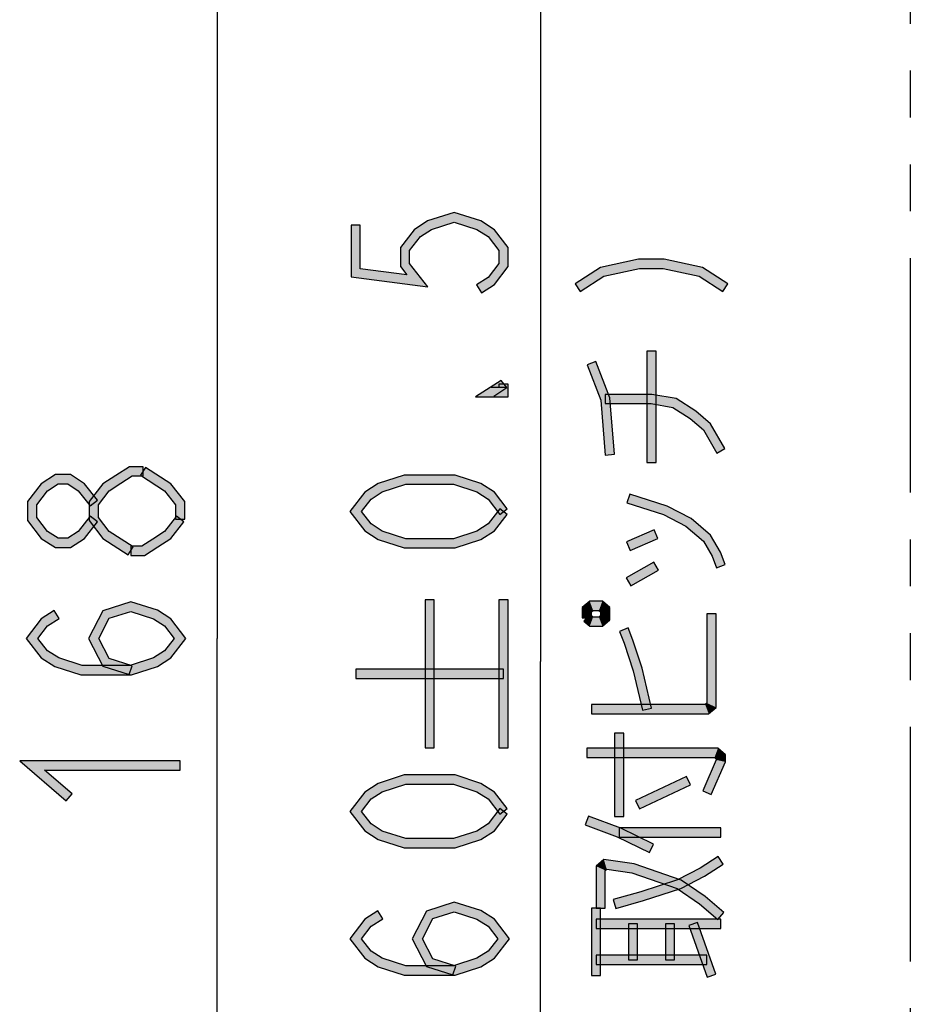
# Model space of a CAD drawing. Header units: millimetres. Extents: x 78 to 816, y 67 to 540.
# Tile 3 of 46: x 78 to 117, y 152 to 195. Entities that reach past the tile are written whole.
import ezdxf

# ---------------------------------------------------------------- set-up
doc = ezdxf.new("R2010")
doc.units = ezdxf.units.MM
doc.header["$LTSCALE"] = 0.319334
doc.linetypes.add('PHANTOM', pattern=[63.5, 31.75, -6.35, 6.35, -6.35, 6.35, -6.35])
doc.layers.add('ALL_DIM', color=7, linetype='Continuous')
doc.layers.add('DEFAULT_3', color=7, linetype='Continuous')

# ---------------------------------------------------------------- blocks, each defined once
blk = doc.blocks.new('JZB_0008')
at = {"layer": 'ALL_DIM', "color": 2, "linetype": 'Continuous', "lineweight": 25}
for p in [(2, 114), (2, 0)]:
    blk.add_line(p, (2, 57), dxfattribs=at)
blk = doc.blocks.new('JZB_0011')
at = {"layer": 'ALL_DIM', "color": 2, "linetype": 'Continuous', "lineweight": 25}
for p in [(2, 106), (2, 0)]:
    blk.add_line(p, (2, 53), dxfattribs=at)

msp = doc.modelspace()

# ---------------------------------------------------------------- hatches: boundary and pattern name
at = {"layer": 'ALL_DIM', "linetype": 'Continuous', "lineweight": 25}
h = msp.add_hatch(color=2, dxfattribs=at)
h.dxf.hatch_style = 1
h.paths.add_polyline_path([(96.959, 185.99), (95.978, 185.674), (95.806, 186.038), (96.959, 186.41)])
h = msp.add_hatch(color=2, dxfattribs=at)
h.dxf.hatch_style = 1
h.paths.add_polyline_path([(97.939, 185.674), (96.959, 185.99), (96.959, 186.41), (98.112, 186.038)])
h = msp.add_hatch(color=2, dxfattribs=at)
h.dxf.hatch_style = 1
h.paths.add_polyline_path([(92.492, 183.616), (92.492, 185.856), (92.892, 185.856), (92.892, 183.968)])
h = msp.add_hatch(color=2, dxfattribs=at)
h.dxf.hatch_style = 1
h.paths.add_polyline_path([(95.978, 185.674), (95.496, 185.362), (95.222, 185.662), (95.806, 186.038)])
h = msp.add_hatch(color=2, dxfattribs=at)
h.dxf.hatch_style = 1
h.paths.add_polyline_path([(98.422, 185.362), (97.939, 185.674), (98.112, 186.038), (98.696, 185.662)])
h = msp.add_hatch(color=2, dxfattribs=at)
h.dxf.hatch_style = 1
h.paths.add_polyline_path([(95.496, 185.362), (95.025, 184.756), (94.625, 184.892), (95.222, 185.662)])
h = msp.add_hatch(color=2, dxfattribs=at)
h.dxf.hatch_style = 1
h.paths.add_polyline_path([(98.892, 184.756), (98.422, 185.362), (98.696, 185.662), (99.292, 184.892)])
h = msp.add_hatch(color=2, dxfattribs=at)
h.dxf.hatch_style = 1
h.paths.add_polyline_path([(95.025, 184.756), (95.025, 184.204), (94.625, 184.068), (94.625, 184.892)])
h = msp.add_hatch(color=2, dxfattribs=at)
h.dxf.hatch_style = 1
h.paths.add_polyline_path([(98.892, 184.204), (98.892, 184.756), (99.292, 184.892), (99.292, 184.068)])
h = msp.add_hatch(color=2, dxfattribs=at)
h.dxf.hatch_style = 1
h.paths.add_polyline_path([(95.814, 183.188), (92.492, 183.616), (92.892, 183.968), (94.904, 183.708)])
h = msp.add_hatch(color=2, dxfattribs=at)
h.dxf.hatch_style = 1
h.paths.add_polyline_path([(95.025, 184.204), (95.814, 183.188), (94.904, 183.708), (94.625, 184.068)])
h = msp.add_hatch(color=2, dxfattribs=at)
h.dxf.hatch_style = 1
h.paths.add_polyline_path([(98.422, 183.598), (98.892, 184.204), (99.292, 184.068), (98.696, 183.298)])
h = msp.add_hatch(color=2, dxfattribs=at)
h.dxf.hatch_style = 1
h.paths.add_polyline_path([(103.436, 183.655), (102.4, 182.987), (102.184, 183.323), (103.281, 184.03)])
h = msp.add_hatch(color=2, dxfattribs=at)
h.dxf.hatch_style = 1
h.paths.add_polyline_path([(104.98, 183.987), (103.436, 183.655), (103.281, 184.03), (104.937, 184.387)])
h = msp.add_hatch(color=2, dxfattribs=at)
h.dxf.hatch_style = 1
h.paths.add_polyline_path([(106.004, 183.987), (104.98, 183.987), (104.937, 184.387), (106.047, 184.387)])
h = msp.add_hatch(color=2, dxfattribs=at)
h.dxf.hatch_style = 1
h.paths.add_polyline_path([(107.548, 183.655), (106.004, 183.987), (106.047, 184.387), (107.703, 184.03)])
h = msp.add_hatch(color=2, dxfattribs=at)
h.dxf.hatch_style = 1
h.paths.add_polyline_path([(108.584, 182.987), (107.548, 183.655), (107.703, 184.03), (108.8, 183.323)])
h = msp.add_hatch(color=2, dxfattribs=at)
h.dxf.hatch_style = 1
h.paths.add_polyline_path([(97.917, 183.272), (98.422, 183.598), (98.696, 183.298), (98.134, 182.936)])
h = msp.add_hatch(color=2, dxfattribs=at)
h.dxf.hatch_style = 1
h.paths.add_polyline_path([(105.692, 180.403), (105.692, 175.587), (105.292, 175.587), (105.292, 180.403)])
h = msp.add_hatch(color=2, dxfattribs=at)
h.dxf.hatch_style = 1
h.paths.add_polyline_path([(103.079, 179.959), (103.689, 178.384), (103.295, 178.293), (102.706, 179.814)])
h = msp.add_hatch(color=2, dxfattribs=at)
h.dxf.hatch_style = 1
h.paths.add_polyline_path([(99.238, 178.832), (98.667, 178.464), (97.88, 178.432), (98.984, 179.144)])
h = msp.add_hatch(color=2, dxfattribs=at)
h.dxf.hatch_style = 1
h.paths.add_polyline_path([(98.892, 178.832), (98.892, 178.976), (99.292, 178.976), (99.292, 178.432)])
h = msp.add_hatch(color=2, dxfattribs=at)
h.dxf.hatch_style = 1
h.paths.add_polyline_path([(98.559, 178.832), (99.238, 178.832), (99.292, 178.432), (97.88, 178.432)])
h = msp.add_hatch(color=2, dxfattribs=at)
h.dxf.hatch_style = 1
h.paths.add_polyline_path([(105.475, 178.139), (103.492, 178.139), (103.492, 178.539), (105.509, 178.539)])
h = msp.add_hatch(color=2, dxfattribs=at)
h.dxf.hatch_style = 1
h.paths.add_polyline_path([(106.418, 177.976), (105.475, 178.139), (105.509, 178.539), (106.566, 178.357)])
h = msp.add_hatch(color=2, dxfattribs=at)
h.dxf.hatch_style = 1
h.paths.add_polyline_path([(103.689, 178.384), (103.891, 175.947), (103.493, 175.914), (103.295, 178.293)])
h = msp.add_hatch(color=2, dxfattribs=at)
h.dxf.hatch_style = 1
h.paths.add_polyline_path([(107.172, 177.49), (106.418, 177.976), (106.566, 178.357), (107.412, 177.811)])
h = msp.add_hatch(color=2, dxfattribs=at)
h.dxf.hatch_style = 1
h.paths.add_polyline_path([(107.736, 177.005), (107.172, 177.49), (107.412, 177.811), (108.048, 177.264)])
h = msp.add_hatch(color=2, dxfattribs=at)
h.dxf.hatch_style = 1
h.paths.add_polyline_path([(108.319, 176.002), (107.736, 177.005), (108.048, 177.264), (108.665, 176.203)])
h = msp.add_hatch(color=2, dxfattribs=at)
h.dxf.hatch_style = 1
h.paths.add_polyline_path([(79.818, 174.667), (79.363, 174.373), (79.088, 174.672), (79.7, 175.067)])
h = msp.add_hatch(color=2, dxfattribs=at)
h.dxf.hatch_style = 1
h.paths.add_polyline_path([(80.233, 174.667), (79.818, 174.667), (79.7, 175.067), (80.351, 175.067)])
h = msp.add_hatch(color=2, dxfattribs=at)
h.dxf.hatch_style = 1
h.paths.add_polyline_path([(80.688, 174.373), (80.233, 174.667), (80.351, 175.067), (80.963, 174.672)])
h = msp.add_hatch(color=2, dxfattribs=at)
h.dxf.hatch_style = 1
h.paths.add_polyline_path([(82.534, 174.699), (82.029, 174.373), (81.755, 174.672), (82.317, 175.035)])
h = msp.add_hatch(color=2, dxfattribs=at)
h.dxf.hatch_style = 1
h.paths.add_polyline_path([(83.018, 175.011), (82.534, 174.699), (82.317, 175.035), (82.9, 175.411)])
h = msp.add_hatch(color=2, dxfattribs=at)
h.dxf.hatch_style = 1
h.paths.add_polyline_path([(83.492, 175.011), (83.018, 175.011), (82.9, 175.411), (83.492, 175.411)])
h = msp.add_hatch(color=2, dxfattribs=at)
h.dxf.hatch_style = 1
h.paths.add_polyline_path([(84.422, 174.373), (83.384, 175.043), (83.6, 175.379), (84.696, 174.672)])
h = msp.add_hatch(color=2, dxfattribs=at)
h.dxf.hatch_style = 1
h.paths.add_polyline_path([(94.857, 174.648), (93.845, 174.322), (93.672, 174.686), (94.794, 175.048)])
h = msp.add_hatch(color=2, dxfattribs=at)
h.dxf.hatch_style = 1
h.paths.add_polyline_path([(96.927, 174.648), (94.857, 174.648), (94.794, 175.048), (96.99, 175.048)])
h = msp.add_hatch(color=2, dxfattribs=at)
h.dxf.hatch_style = 1
h.paths.add_polyline_path([(97.939, 174.322), (96.927, 174.648), (96.99, 175.048), (98.112, 174.686)])
h = msp.add_hatch(color=2, dxfattribs=at)
h.dxf.hatch_style = 1
h.paths.add_polyline_path([(79.363, 174.373), (78.892, 173.766), (78.492, 173.903), (79.088, 174.672)])
h = msp.add_hatch(color=2, dxfattribs=at)
h.dxf.hatch_style = 1
h.paths.add_polyline_path([(81.201, 173.712), (80.688, 174.373), (80.963, 174.672), (81.517, 173.957)])
h = msp.add_hatch(color=2, dxfattribs=at)
h.dxf.hatch_style = 1
h.paths.add_polyline_path([(82.029, 174.373), (81.559, 173.766), (81.159, 173.903), (81.755, 174.672)])
h = msp.add_hatch(color=2, dxfattribs=at)
h.dxf.hatch_style = 1
h.paths.add_polyline_path([(84.892, 173.766), (84.422, 174.373), (84.696, 174.672), (85.292, 173.903)])
h = msp.add_hatch(color=2, dxfattribs=at)
h.dxf.hatch_style = 1
h.paths.add_polyline_path([(93.845, 174.322), (93.363, 174.01), (93.088, 174.31), (93.672, 174.686)])
h = msp.add_hatch(color=2, dxfattribs=at)
h.dxf.hatch_style = 1
h.paths.add_polyline_path([(98.422, 174.01), (97.939, 174.322), (98.112, 174.686), (98.696, 174.31)])
h = msp.add_hatch(color=2, dxfattribs=at)
h.dxf.hatch_style = 1
h.paths.add_polyline_path([(93.363, 174.01), (92.945, 173.472), (92.439, 173.472), (93.088, 174.31)])
h = msp.add_hatch(color=2, dxfattribs=at)
h.dxf.hatch_style = 1
h.paths.add_polyline_path([(98.934, 173.349), (98.422, 174.01), (98.696, 174.31), (99.25, 173.594)])
h = msp.add_hatch(color=2, dxfattribs=at)
h.dxf.hatch_style = 1
h.paths.add_polyline_path([(106.015, 173.337), (104.431, 173.848), (104.553, 174.229), (106.169, 173.708)])
h = msp.add_hatch(color=2, dxfattribs=at)
h.dxf.hatch_style = 1
h.paths.add_polyline_path([(78.892, 173.766), (78.892, 173.215), (78.492, 173.078), (78.492, 173.903)])
h = msp.add_hatch(color=2, dxfattribs=at)
h.dxf.hatch_style = 1
h.paths.add_polyline_path([(81.559, 173.766), (81.559, 173.215), (81.159, 173.078), (81.159, 173.903)])
h = msp.add_hatch(color=2, dxfattribs=at)
h.dxf.hatch_style = 1
h.paths.add_polyline_path([(84.892, 173.147), (84.892, 173.766), (85.292, 173.903), (85.292, 173.147)])
h = msp.add_hatch(color=2, dxfattribs=at)
h.dxf.hatch_style = 1
h.paths.add_polyline_path([(92.945, 173.472), (93.363, 172.934), (93.088, 172.634), (92.439, 173.472)])
h = msp.add_hatch(color=2, dxfattribs=at)
h.dxf.hatch_style = 1
h.paths.add_polyline_path([(98.422, 172.934), (98.934, 173.594), (99.25, 173.349), (98.696, 172.634)])
h = msp.add_hatch(color=2, dxfattribs=at)
h.dxf.hatch_style = 1
h.paths.add_polyline_path([(106.979, 172.84), (106.015, 173.337), (106.169, 173.708), (107.205, 173.174)])
h = msp.add_hatch(color=2, dxfattribs=at)
h.dxf.hatch_style = 1
h.paths.add_polyline_path([(78.892, 173.215), (79.363, 172.608), (79.088, 172.309), (78.492, 173.078)])
h = msp.add_hatch(color=2, dxfattribs=at)
h.dxf.hatch_style = 1
h.paths.add_polyline_path([(80.688, 172.608), (81.201, 173.269), (81.517, 173.024), (80.963, 172.309)])
h = msp.add_hatch(color=2, dxfattribs=at)
h.dxf.hatch_style = 1
h.paths.add_polyline_path([(81.559, 173.215), (82.029, 172.608), (81.755, 172.309), (81.159, 173.078)])
h = msp.add_hatch(color=2, dxfattribs=at)
h.dxf.hatch_style = 1
h.paths.add_polyline_path([(84.422, 172.608), (84.934, 173.269), (85.25, 173.024), (84.696, 172.309)])
h = msp.add_hatch(color=2, dxfattribs=at)
h.dxf.hatch_style = 1
h.paths.add_polyline_path([(93.363, 172.934), (93.845, 172.622), (93.672, 172.258), (93.088, 172.634)])
h = msp.add_hatch(color=2, dxfattribs=at)
h.dxf.hatch_style = 1
h.paths.add_polyline_path([(97.939, 172.622), (98.422, 172.934), (98.696, 172.634), (98.112, 172.258)])
h = msp.add_hatch(color=2, dxfattribs=at)
h.dxf.hatch_style = 1
h.paths.add_polyline_path([(107.736, 172.189), (106.979, 172.84), (107.205, 173.174), (108.048, 172.448)])
h = msp.add_hatch(color=2, dxfattribs=at)
h.dxf.hatch_style = 1
h.paths.add_polyline_path([(79.363, 172.608), (79.818, 172.315), (79.7, 171.915), (79.088, 172.309)])
h = msp.add_hatch(color=2, dxfattribs=at)
h.dxf.hatch_style = 1
h.paths.add_polyline_path([(80.233, 172.315), (80.688, 172.608), (80.963, 172.309), (80.351, 171.915)])
h = msp.add_hatch(color=2, dxfattribs=at)
h.dxf.hatch_style = 1
h.paths.add_polyline_path([(82.029, 172.608), (83.067, 171.939), (82.85, 171.603), (81.755, 172.309)])
h = msp.add_hatch(color=2, dxfattribs=at)
h.dxf.hatch_style = 1
h.paths.add_polyline_path([(83.917, 172.283), (84.422, 172.608), (84.696, 172.309), (84.134, 171.947)])
h = msp.add_hatch(color=2, dxfattribs=at)
h.dxf.hatch_style = 1
h.paths.add_polyline_path([(93.845, 172.622), (94.857, 172.296), (94.794, 171.896), (93.672, 172.258)])
h = msp.add_hatch(color=2, dxfattribs=at)
h.dxf.hatch_style = 1
h.paths.add_polyline_path([(96.927, 172.296), (97.939, 172.622), (98.112, 172.258), (96.99, 171.896)])
h = msp.add_hatch(color=2, dxfattribs=at)
h.dxf.hatch_style = 1
h.paths.add_polyline_path([(105.771, 172.307), (104.571, 171.791), (104.413, 172.158), (105.613, 172.674)])
h = msp.add_hatch(color=2, dxfattribs=at)
h.dxf.hatch_style = 1
h.paths.add_polyline_path([(79.818, 172.315), (80.233, 172.315), (80.351, 171.915), (79.7, 171.915)])
h = msp.add_hatch(color=2, dxfattribs=at)
h.dxf.hatch_style = 1
h.paths.add_polyline_path([(83.433, 171.971), (83.917, 172.283), (84.134, 171.947), (83.551, 171.571)])
h = msp.add_hatch(color=2, dxfattribs=at)
h.dxf.hatch_style = 1
h.paths.add_polyline_path([(94.857, 172.296), (96.927, 172.296), (96.99, 171.896), (94.794, 171.896)])
h = msp.add_hatch(color=2, dxfattribs=at)
h.dxf.hatch_style = 1
h.paths.add_polyline_path([(108.111, 171.544), (107.736, 172.189), (108.048, 172.448), (108.473, 171.718)])
h = msp.add_hatch(color=2, dxfattribs=at)
h.dxf.hatch_style = 1
h.paths.add_polyline_path([(82.959, 171.971), (83.433, 171.971), (83.551, 171.571), (82.959, 171.571)])
h = msp.add_hatch(color=2, dxfattribs=at)
h.dxf.hatch_style = 1
h.paths.add_polyline_path([(108.306, 171.042), (108.111, 171.544), (108.473, 171.718), (108.679, 171.187)])
h = msp.add_hatch(color=2, dxfattribs=at)
h.dxf.hatch_style = 1
h.paths.add_polyline_path([(105.792, 170.941), (104.592, 170.253), (104.393, 170.6), (105.593, 171.288)])
h = msp.add_hatch(color=2, dxfattribs=at)
h.dxf.hatch_style = 1
h.paths.add_polyline_path([(82.959, 169.152), (82.032, 168.854), (81.752, 169.184), (82.959, 169.573)])
h = msp.add_hatch(color=2, dxfattribs=at)
h.dxf.hatch_style = 1
h.paths.add_polyline_path([(83.939, 168.836), (82.959, 169.152), (82.959, 169.573), (84.112, 169.201)])
h = msp.add_hatch(color=2, dxfattribs=at)
h.dxf.hatch_style = 1
h.paths.add_polyline_path([(96.092, 169.653), (96.092, 163.253), (95.692, 163.253), (95.692, 169.653)])
h = msp.add_hatch(color=2, dxfattribs=at)
h.dxf.hatch_style = 1
h.paths.add_polyline_path([(99.292, 169.653), (99.292, 163.253), (98.892, 163.253), (98.892, 169.653)])
h = msp.add_hatch(color=2, dxfattribs=at)
h.dxf.hatch_style = 1
h.paths.add_polyline_path([(102.492, 169.314), (102.818, 169.595), (102.966, 169.195), (102.892, 169.131)])
h = msp.add_hatch(color=2, dxfattribs=at)
h.dxf.hatch_style = 1
h.paths.add_polyline_path([(102.818, 169.595), (103.366, 169.595), (103.218, 169.195), (102.966, 169.195)])
h = msp.add_hatch(color=2, dxfattribs=at)
h.dxf.hatch_style = 1
h.paths.add_polyline_path([(103.366, 169.595), (103.692, 169.314), (103.292, 169.131), (103.218, 169.195)])
h = msp.add_hatch(color=2, dxfattribs=at)
h.dxf.hatch_style = 1
h.paths.add_polyline_path([(79.867, 168.851), (79.363, 168.525), (79.088, 168.824), (79.65, 169.187)])
h = msp.add_hatch(color=2, dxfattribs=at)
h.dxf.hatch_style = 1
h.paths.add_polyline_path([(82.032, 168.854), (81.584, 167.987), (81.134, 167.987), (81.752, 169.184)])
h = msp.add_hatch(color=2, dxfattribs=at)
h.dxf.hatch_style = 1
h.paths.add_polyline_path([(84.422, 168.525), (83.939, 168.836), (84.112, 169.201), (84.696, 168.824)])
h = msp.add_hatch(color=2, dxfattribs=at)
h.dxf.hatch_style = 1
h.paths.add_polyline_path([(102.492, 168.879), (102.492, 169.314), (102.892, 169.131), (102.892, 168.879)])
h = msp.add_hatch(color=2, dxfattribs=at)
h.dxf.hatch_style = 1
h.paths.add_polyline_path([(103.692, 169.314), (103.692, 168.787), (103.292, 168.97), (103.292, 169.131)])
h = msp.add_hatch(color=2, dxfattribs=at)
h.dxf.hatch_style = 1
h.paths.add_polyline_path([(79.363, 168.525), (78.945, 167.987), (78.439, 167.987), (79.088, 168.824)])
h = msp.add_hatch(color=2, dxfattribs=at)
h.dxf.hatch_style = 1
h.paths.add_polyline_path([(84.839, 167.987), (84.422, 168.525), (84.696, 168.824), (85.345, 167.987)])
h = msp.add_hatch(color=2, dxfattribs=at)
h.dxf.hatch_style = 1
h.paths.add_polyline_path([(102.818, 168.507), (102.562, 168.727), (102.822, 169.03), (102.966, 168.907)])
h = msp.add_hatch(color=2, dxfattribs=at)
h.dxf.hatch_style = 1
h.paths.add_polyline_path([(103.366, 168.507), (102.818, 168.507), (102.966, 168.907), (103.218, 168.907)])
h = msp.add_hatch(color=2, dxfattribs=at)
h.dxf.hatch_style = 1
h.paths.add_polyline_path([(103.692, 168.787), (103.366, 168.507), (103.218, 168.907), (103.292, 168.97)])
h = msp.add_hatch(color=2, dxfattribs=at)
h.dxf.hatch_style = 1
h.paths.add_polyline_path([(108.292, 169.051), (108.292, 165.003), (107.892, 165.186), (107.892, 169.051)])
h = msp.add_hatch(color=2, dxfattribs=at)
h.dxf.hatch_style = 1
h.paths.add_polyline_path([(104.479, 168.435), (104.68, 167.914), (104.304, 167.779), (104.106, 168.29)])
h = msp.add_hatch(color=2, dxfattribs=at)
h.dxf.hatch_style = 1
h.paths.add_polyline_path([(78.945, 167.987), (79.363, 167.448), (79.088, 167.149), (78.439, 167.987)])
h = msp.add_hatch(color=2, dxfattribs=at)
h.dxf.hatch_style = 1
h.paths.add_polyline_path([(81.584, 167.987), (82.032, 167.12), (81.752, 166.79), (81.134, 167.987)])
h = msp.add_hatch(color=2, dxfattribs=at)
h.dxf.hatch_style = 1
h.paths.add_polyline_path([(84.422, 167.448), (84.839, 167.987), (85.345, 167.987), (84.696, 167.149)])
h = msp.add_hatch(color=2, dxfattribs=at)
h.dxf.hatch_style = 1
h.paths.add_polyline_path([(104.68, 167.914), (105.085, 166.697), (104.699, 166.588), (104.304, 167.779)])
h = msp.add_hatch(color=2, dxfattribs=at)
h.dxf.hatch_style = 1
h.paths.add_polyline_path([(79.363, 167.448), (79.845, 167.137), (79.672, 166.772), (79.088, 167.149)])
h = msp.add_hatch(color=2, dxfattribs=at)
h.dxf.hatch_style = 1
h.paths.add_polyline_path([(83.939, 167.137), (84.422, 167.448), (84.696, 167.149), (84.112, 166.772)])
h = msp.add_hatch(color=2, dxfattribs=at)
h.dxf.hatch_style = 1
h.paths.add_polyline_path([(79.845, 167.137), (80.857, 166.811), (80.794, 166.411), (79.672, 166.772)])
h = msp.add_hatch(color=2, dxfattribs=at)
h.dxf.hatch_style = 1
h.paths.add_polyline_path([(82.032, 167.12), (83.02, 166.801), (82.897, 166.42), (81.752, 166.79)])
h = msp.add_hatch(color=2, dxfattribs=at)
h.dxf.hatch_style = 1
h.paths.add_polyline_path([(82.927, 166.811), (83.939, 167.137), (84.112, 166.772), (82.99, 166.411)])
h = msp.add_hatch(color=2, dxfattribs=at)
h.dxf.hatch_style = 1
h.paths.add_polyline_path([(80.857, 166.811), (82.927, 166.811), (82.99, 166.411), (80.794, 166.411)])
h = msp.add_hatch(color=2, dxfattribs=at)
h.dxf.hatch_style = 1
h.paths.add_polyline_path([(99.092, 166.253), (92.692, 166.253), (92.692, 166.653), (99.092, 166.653)])
h = msp.add_hatch(color=2, dxfattribs=at)
h.dxf.hatch_style = 1
h.paths.add_polyline_path([(105.085, 166.697), (105.487, 164.968), (105.097, 164.877), (104.699, 166.588)])
h = msp.add_hatch(color=2, dxfattribs=at)
h.dxf.hatch_style = 1
h.paths.add_polyline_path([(107.966, 164.723), (102.892, 164.723), (102.892, 165.123), (107.818, 165.123)])
h = msp.add_hatch(color=2, dxfattribs=at)
h.dxf.hatch_style = 1
h.paths.add_polyline_path([(108.292, 165.003), (107.966, 164.723), (107.818, 165.123), (107.892, 165.186)])
h = msp.add_hatch(color=2, dxfattribs=at)
h.dxf.hatch_style = 1
h.paths.add_polyline_path([(104.292, 163.891), (104.292, 160.279), (103.892, 160.279), (103.892, 163.891)])
h = msp.add_hatch(color=2, dxfattribs=at)
h.dxf.hatch_style = 1
h.paths.add_polyline_path([(108.218, 162.831), (102.692, 162.831), (102.692, 163.231), (108.366, 163.231)])
h = msp.add_hatch(color=2, dxfattribs=at)
h.dxf.hatch_style = 1
h.paths.add_polyline_path([(108.292, 162.767), (108.218, 162.831), (108.366, 163.231), (108.692, 162.95)])
h = msp.add_hatch(color=2, dxfattribs=at)
h.dxf.hatch_style = 1
h.paths.add_polyline_path([(79.231, 162.283), (80.422, 161.258), (80.162, 160.955), (78.153, 162.683)])
h = msp.add_hatch(color=2, dxfattribs=at)
h.dxf.hatch_style = 1
h.paths.add_polyline_path([(85.092, 162.283), (79.231, 162.283), (78.153, 162.683), (85.092, 162.683)])
h = msp.add_hatch(color=2, dxfattribs=at)
h.dxf.hatch_style = 1
h.paths.add_polyline_path([(107.709, 161.391), (108.292, 162.728), (108.692, 162.645), (108.075, 161.231)])
h = msp.add_hatch(color=2, dxfattribs=at)
h.dxf.hatch_style = 1
h.paths.add_polyline_path([(108.292, 162.728), (108.292, 162.767), (108.692, 162.95), (108.692, 162.645)])
h = msp.add_hatch(color=2, dxfattribs=at)
h.dxf.hatch_style = 1
h.paths.add_polyline_path([(94.857, 161.677), (93.845, 161.351), (93.672, 161.716), (94.794, 162.077)])
h = msp.add_hatch(color=2, dxfattribs=at)
h.dxf.hatch_style = 1
h.paths.add_polyline_path([(96.927, 161.677), (94.857, 161.677), (94.794, 162.077), (96.99, 162.077)])
h = msp.add_hatch(color=2, dxfattribs=at)
h.dxf.hatch_style = 1
h.paths.add_polyline_path([(97.939, 161.351), (96.927, 161.677), (96.99, 162.077), (98.112, 161.716)])
h = msp.add_hatch(color=2, dxfattribs=at)
h.dxf.hatch_style = 1
h.paths.add_polyline_path([(107.177, 161.646), (104.977, 160.614), (104.807, 160.976), (107.007, 162.008)])
h = msp.add_hatch(color=2, dxfattribs=at)
h.dxf.hatch_style = 1
h.paths.add_polyline_path([(93.845, 161.351), (93.363, 161.04), (93.088, 161.339), (93.672, 161.716)])
h = msp.add_hatch(color=2, dxfattribs=at)
h.dxf.hatch_style = 1
h.paths.add_polyline_path([(98.422, 161.04), (97.939, 161.351), (98.112, 161.716), (98.696, 161.339)])
h = msp.add_hatch(color=2, dxfattribs=at)
h.dxf.hatch_style = 1
h.paths.add_polyline_path([(93.363, 161.04), (92.945, 160.501), (92.439, 160.501), (93.088, 161.339)])
h = msp.add_hatch(color=2, dxfattribs=at)
h.dxf.hatch_style = 1
h.paths.add_polyline_path([(98.934, 160.379), (98.422, 161.04), (98.696, 161.339), (99.25, 160.624)])
h = msp.add_hatch(color=2, dxfattribs=at)
h.dxf.hatch_style = 1
h.paths.add_polyline_path([(98.422, 159.963), (98.934, 160.624), (99.25, 160.379), (98.696, 159.664)])
h = msp.add_hatch(color=2, dxfattribs=at)
h.dxf.hatch_style = 1
h.paths.add_polyline_path([(92.945, 160.501), (93.363, 159.963), (93.088, 159.664), (92.439, 160.501)])
h = msp.add_hatch(color=2, dxfattribs=at)
h.dxf.hatch_style = 1
h.paths.add_polyline_path([(104.013, 159.407), (102.623, 159.919), (102.761, 160.294), (104.171, 159.775)])
h = msp.add_hatch(color=2, dxfattribs=at)
h.dxf.hatch_style = 1
h.paths.add_polyline_path([(93.363, 159.963), (93.845, 159.652), (93.672, 159.287), (93.088, 159.664)])
h = msp.add_hatch(color=2, dxfattribs=at)
h.dxf.hatch_style = 1
h.paths.add_polyline_path([(97.939, 159.652), (98.422, 159.963), (98.696, 159.664), (98.112, 159.287)])
h = msp.add_hatch(color=2, dxfattribs=at)
h.dxf.hatch_style = 1
h.paths.add_polyline_path([(105.404, 158.723), (104.013, 159.407), (104.171, 159.775), (105.58, 159.082)])
h = msp.add_hatch(color=2, dxfattribs=at)
h.dxf.hatch_style = 1
h.paths.add_polyline_path([(108.492, 159.391), (104.092, 159.391), (104.092, 159.791), (108.492, 159.791)])
h = msp.add_hatch(color=2, dxfattribs=at)
h.dxf.hatch_style = 1
h.paths.add_polyline_path([(93.845, 159.652), (94.857, 159.325), (94.794, 158.925), (93.672, 159.287)])
h = msp.add_hatch(color=2, dxfattribs=at)
h.dxf.hatch_style = 1
h.paths.add_polyline_path([(94.857, 159.325), (96.927, 159.325), (96.99, 158.925), (94.794, 158.925)])
h = msp.add_hatch(color=2, dxfattribs=at)
h.dxf.hatch_style = 1
h.paths.add_polyline_path([(96.927, 159.325), (97.939, 159.652), (98.112, 159.287), (96.99, 158.925)])
h = msp.add_hatch(color=2, dxfattribs=at)
h.dxf.hatch_style = 1
h.paths.add_polyline_path([(103.554, 158.004), (103.492, 157.951), (103.092, 158.134), (103.431, 158.426)])
h = msp.add_hatch(color=2, dxfattribs=at)
h.dxf.hatch_style = 1
h.paths.add_polyline_path([(104.645, 157.847), (103.554, 158.004), (103.431, 158.426), (104.739, 158.238)])
h = msp.add_hatch(color=2, dxfattribs=at)
h.dxf.hatch_style = 1
h.paths.add_polyline_path([(108.6, 158.219), (107.792, 157.697), (107.592, 158.044), (108.384, 158.555)])
h = msp.add_hatch(color=2, dxfattribs=at)
h.dxf.hatch_style = 1
h.paths.add_polyline_path([(103.492, 157.951), (103.492, 156.323), (103.092, 156.323), (103.092, 158.134)])
h = msp.add_hatch(color=2, dxfattribs=at)
h.dxf.hatch_style = 1
h.paths.add_polyline_path([(106.601, 157.174), (104.645, 157.847), (104.739, 158.238), (106.783, 157.535)])
h = msp.add_hatch(color=2, dxfattribs=at)
h.dxf.hatch_style = 1
h.paths.add_polyline_path([(107.792, 157.697), (106.769, 157.169), (106.615, 157.54), (107.592, 158.044)])
h = msp.add_hatch(color=2, dxfattribs=at)
h.dxf.hatch_style = 1
h.paths.add_polyline_path([(106.769, 157.169), (105.15, 156.647), (105.034, 157.03), (106.615, 157.54)])
h = msp.add_hatch(color=2, dxfattribs=at)
h.dxf.hatch_style = 1
h.paths.add_polyline_path([(107.57, 156.508), (106.601, 157.174), (106.783, 157.535), (107.814, 156.825)])
h = msp.add_hatch(color=2, dxfattribs=at)
h.dxf.hatch_style = 1
h.paths.add_polyline_path([(105.15, 156.647), (103.947, 156.302), (103.837, 156.687), (105.034, 157.03)])
h = msp.add_hatch(color=2, dxfattribs=at)
h.dxf.hatch_style = 1
h.paths.add_polyline_path([(108.362, 155.827), (107.57, 156.508), (107.814, 156.825), (108.622, 156.13)])
h = msp.add_hatch(color=2, dxfattribs=at)
h.dxf.hatch_style = 1
h.paths.add_polyline_path([(96.959, 156.163), (96.032, 155.864), (95.752, 156.194), (96.959, 156.583)])
h = msp.add_hatch(color=2, dxfattribs=at)
h.dxf.hatch_style = 1
h.paths.add_polyline_path([(97.939, 155.847), (96.959, 156.163), (96.959, 156.583), (98.112, 156.212)])
h = msp.add_hatch(color=2, dxfattribs=at)
h.dxf.hatch_style = 1
h.paths.add_polyline_path([(103.292, 156.323), (103.292, 153.399), (102.892, 153.399), (102.892, 156.323)])
h = msp.add_hatch(color=2, dxfattribs=at)
h.dxf.hatch_style = 1
h.paths.add_polyline_path([(93.867, 155.861), (93.363, 155.536), (93.088, 155.835), (93.65, 156.197)])
h = msp.add_hatch(color=2, dxfattribs=at)
h.dxf.hatch_style = 1
h.paths.add_polyline_path([(96.032, 155.864), (95.584, 154.997), (95.134, 154.997), (95.752, 156.194)])
h = msp.add_hatch(color=2, dxfattribs=at)
h.dxf.hatch_style = 1
h.paths.add_polyline_path([(98.422, 155.536), (97.939, 155.847), (98.112, 156.212), (98.696, 155.835)])
h = msp.add_hatch(color=2, dxfattribs=at)
h.dxf.hatch_style = 1
h.paths.add_polyline_path([(93.363, 155.536), (92.945, 154.997), (92.439, 154.997), (93.088, 155.835)])
h = msp.add_hatch(color=2, dxfattribs=at)
h.dxf.hatch_style = 1
h.paths.add_polyline_path([(98.839, 154.997), (98.422, 155.536), (98.696, 155.835), (99.345, 154.997)])
h = msp.add_hatch(color=2, dxfattribs=at)
h.dxf.hatch_style = 1
h.paths.add_polyline_path([(108.492, 155.435), (103.092, 155.435), (103.092, 155.835), (108.492, 155.835)])
h = msp.add_hatch(color=2, dxfattribs=at)
h.dxf.hatch_style = 1
h.paths.add_polyline_path([(104.892, 155.635), (104.892, 154.087), (104.492, 154.087), (104.492, 155.635)])
h = msp.add_hatch(color=2, dxfattribs=at)
h.dxf.hatch_style = 1
h.paths.add_polyline_path([(106.492, 155.635), (106.492, 154.087), (106.092, 154.087), (106.092, 155.635)])
h = msp.add_hatch(color=2, dxfattribs=at)
h.dxf.hatch_style = 1
h.paths.add_polyline_path([(107.48, 155.702), (108.28, 153.466), (107.904, 153.331), (107.104, 155.567)])
h = msp.add_hatch(color=2, dxfattribs=at)
h.dxf.hatch_style = 1
h.paths.add_polyline_path([(92.945, 154.997), (93.363, 154.459), (93.088, 154.16), (92.439, 154.997)])
h = msp.add_hatch(color=2, dxfattribs=at)
h.dxf.hatch_style = 1
h.paths.add_polyline_path([(95.584, 154.997), (96.032, 154.13), (95.752, 153.8), (95.134, 154.997)])
h = msp.add_hatch(color=2, dxfattribs=at)
h.dxf.hatch_style = 1
h.paths.add_polyline_path([(98.422, 154.459), (98.839, 154.997), (99.345, 154.997), (98.696, 154.16)])
h = msp.add_hatch(color=2, dxfattribs=at)
h.dxf.hatch_style = 1
h.paths.add_polyline_path([(93.363, 154.459), (93.845, 154.148), (93.672, 153.783), (93.088, 154.16)])
h = msp.add_hatch(color=2, dxfattribs=at)
h.dxf.hatch_style = 1
h.paths.add_polyline_path([(97.939, 154.148), (98.422, 154.459), (98.696, 154.16), (98.112, 153.783)])
h = msp.add_hatch(color=2, dxfattribs=at)
h.dxf.hatch_style = 1
h.paths.add_polyline_path([(107.892, 153.887), (103.092, 153.887), (103.092, 154.287), (107.892, 154.287)])
h = msp.add_hatch(color=2, dxfattribs=at)
h.dxf.hatch_style = 1
h.paths.add_polyline_path([(93.845, 154.148), (94.857, 153.821), (94.794, 153.421), (93.672, 153.783)])
h = msp.add_hatch(color=2, dxfattribs=at)
h.dxf.hatch_style = 1
h.paths.add_polyline_path([(94.857, 153.821), (96.927, 153.821), (96.99, 153.421), (94.794, 153.421)])
h = msp.add_hatch(color=2, dxfattribs=at)
h.dxf.hatch_style = 1
h.paths.add_polyline_path([(96.032, 154.13), (97.02, 153.812), (96.897, 153.431), (95.752, 153.8)])
h = msp.add_hatch(color=2, dxfattribs=at)
h.dxf.hatch_style = 1
h.paths.add_polyline_path([(96.927, 153.821), (97.939, 154.148), (98.112, 153.783), (96.99, 153.421)])

# ---------------------------------------------------------------- linework, layer by layer
at = {"layer": 'ALL_DIM', "color": 2, "linetype": 'Continuous', "lineweight": 25}
for p, q in [((96.959, 186.41), (95.806, 186.038)), ((98.112, 186.038), (96.959, 186.41)), ((92.492, 185.856), (92.492, 183.616)), ((92.892, 185.856), (92.492, 185.856)), ((92.892, 183.968), (92.892, 185.856)), ((95.806, 186.038), (95.222, 185.662)), ((95.496, 185.362), (95.978, 185.674)), ((95.978, 185.674), (96.959, 185.99)), ((96.959, 185.99), (97.939, 185.674)), ((97.939, 185.674), (98.422, 185.362)), ((98.696, 185.662), (98.112, 186.038)), ((95.222, 185.662), (94.625, 184.892)), ((95.025, 184.756), (95.496, 185.362)), ((98.422, 185.362), (98.892, 184.756)), ((99.292, 184.892), (98.696, 185.662)), ((94.625, 184.892), (94.625, 184.068)), ((99.292, 184.068), (99.292, 184.892)), ((95.025, 184.204), (95.025, 184.756)), ((98.892, 184.756), (98.892, 184.204)), ((94.904, 183.708), (92.892, 183.968)), ((94.625, 184.068), (94.904, 183.708)), ((95.814, 183.188), (95.025, 184.204)), ((98.892, 184.204), (98.422, 183.598)), ((98.696, 183.298), (99.292, 184.068)), ((103.281, 184.03), (102.184, 183.323)), ((104.937, 184.387), (103.281, 184.03)), ((103.436, 183.655), (104.98, 183.987)), ((106.047, 184.387), (104.937, 184.387)), ((104.98, 183.987), (106.004, 183.987)), ((106.004, 183.987), (107.548, 183.655)), ((107.703, 184.03), (106.047, 184.387)), ((108.8, 183.323), (107.703, 184.03)), ((92.492, 183.616), (95.814, 183.188)), ((98.422, 183.598), (97.917, 183.272)), ((102.4, 182.987), (103.436, 183.655)), ((107.548, 183.655), (108.584, 182.987)), ((97.917, 183.272), (98.134, 182.936)), ((98.134, 182.936), (98.696, 183.298)), ((102.184, 183.323), (102.4, 182.987)), ((108.584, 182.987), (108.8, 183.323)), ((105.292, 180.403), (105.292, 175.587)), ((105.692, 180.403), (105.292, 180.403)), ((105.692, 175.587), (105.692, 180.403)), ((103.079, 179.959), (102.706, 179.814)), ((102.706, 179.814), (103.295, 178.293)), ((103.689, 178.384), (103.079, 179.959)), ((98.984, 179.144), (97.88, 178.432)), ((98.892, 178.976), (98.892, 178.832)), ((99.292, 178.976), (98.892, 178.976)), ((99.238, 178.832), (98.984, 179.144)), ((99.292, 178.432), (99.292, 178.976)), ((97.88, 178.432), (99.292, 178.432)), ((99.238, 178.832), (98.559, 178.832)), ((98.667, 178.464), (99.238, 178.832)), ((105.509, 178.539), (103.492, 178.539)), ((103.492, 178.539), (103.492, 178.139)), ((106.566, 178.357), (105.509, 178.539)), ((103.295, 178.293), (103.493, 175.914)), ((103.492, 178.139), (105.475, 178.139)), ((103.891, 175.947), (103.689, 178.384)), ((105.475, 178.139), (106.418, 177.976)), ((107.412, 177.811), (106.566, 178.357)), ((106.418, 177.976), (107.172, 177.49)), ((108.048, 177.264), (107.412, 177.811)), ((107.172, 177.49), (107.736, 177.005)), ((108.665, 176.203), (108.048, 177.264)), ((107.736, 177.005), (108.319, 176.002)), ((103.493, 175.914), (103.891, 175.947)), ((108.319, 176.002), (108.665, 176.203)), ((105.292, 175.587), (105.692, 175.587)), ((79.7, 175.067), (79.088, 174.672)), ((80.351, 175.067), (79.7, 175.067)), ((80.963, 174.672), (80.351, 175.067)), ((82.317, 175.035), (81.755, 174.672)), ((82.9, 175.411), (82.317, 175.035)), ((83.492, 175.411), (82.9, 175.411)), ((83.6, 175.379), (83.384, 175.043)), ((83.384, 175.043), (84.422, 174.373)), ((83.492, 175.011), (83.492, 175.411)), ((84.696, 174.672), (83.6, 175.379)), ((94.794, 175.048), (93.672, 174.686)), ((96.99, 175.048), (94.794, 175.048)), ((98.112, 174.686), (96.99, 175.048)), ((79.088, 174.672), (78.492, 173.903)), ((79.363, 174.373), (79.818, 174.667)), ((79.818, 174.667), (80.233, 174.667)), ((80.233, 174.667), (80.688, 174.373)), ((81.517, 173.957), (80.963, 174.672)), ((81.755, 174.672), (81.159, 173.903)), ((82.029, 174.373), (82.534, 174.699)), ((82.534, 174.699), (83.018, 175.011)), ((83.018, 175.011), (83.492, 175.011)), ((85.292, 173.903), (84.696, 174.672)), ((93.672, 174.686), (93.088, 174.31)), ((93.845, 174.322), (94.857, 174.648)), ((94.857, 174.648), (96.927, 174.648)), ((96.927, 174.648), (97.939, 174.322)), ((98.696, 174.31), (98.112, 174.686)), ((78.892, 173.766), (79.363, 174.373)), ((80.688, 174.373), (81.201, 173.712)), ((81.559, 173.766), (82.029, 174.373)), ((84.422, 174.373), (84.892, 173.766)), ((93.088, 174.31), (92.439, 173.472)), ((93.363, 174.01), (93.845, 174.322)), ((97.939, 174.322), (98.422, 174.01)), ((99.25, 173.594), (98.696, 174.31)), ((104.553, 174.229), (104.431, 173.848)), ((106.169, 173.708), (104.553, 174.229)), ((78.492, 173.903), (78.492, 173.078)), ((78.892, 173.215), (78.892, 173.766)), ((81.159, 173.903), (81.159, 173.078)), ((81.201, 173.712), (81.517, 173.957)), ((81.559, 173.215), (81.559, 173.766)), ((84.892, 173.766), (84.892, 173.147)), ((85.292, 173.147), (85.292, 173.903)), ((92.945, 173.472), (93.363, 174.01)), ((98.422, 174.01), (98.934, 173.349)), ((104.431, 173.848), (106.015, 173.337)), ((92.439, 173.472), (93.088, 172.634)), ((93.363, 172.934), (92.945, 173.472)), ((98.934, 173.594), (98.422, 172.934)), ((98.696, 172.634), (99.25, 173.349)), ((99.25, 173.349), (98.934, 173.594)), ((98.934, 173.349), (99.25, 173.594)), ((106.015, 173.337), (106.979, 172.84)), ((107.205, 173.174), (106.169, 173.708)), ((78.492, 173.078), (79.088, 172.309)), ((79.363, 172.608), (78.892, 173.215)), ((81.201, 173.269), (80.688, 172.608)), ((80.963, 172.309), (81.517, 173.024)), ((81.159, 173.078), (81.755, 172.309)), ((81.517, 173.024), (81.201, 173.269)), ((82.029, 172.608), (81.559, 173.215)), ((84.934, 173.269), (84.422, 172.608)), ((84.696, 172.309), (85.25, 173.024)), ((84.892, 173.147), (85.292, 173.147)), ((85.25, 173.024), (84.934, 173.269)), ((93.845, 172.622), (93.363, 172.934)), ((98.422, 172.934), (97.939, 172.622)), ((108.048, 172.448), (107.205, 173.174)), ((79.818, 172.315), (79.363, 172.608)), ((80.688, 172.608), (80.233, 172.315)), ((83.067, 171.939), (82.029, 172.608)), ((84.422, 172.608), (83.917, 172.283)), ((93.088, 172.634), (93.672, 172.258)), ((94.857, 172.296), (93.845, 172.622)), ((97.939, 172.622), (96.927, 172.296)), ((98.112, 172.258), (98.696, 172.634)), ((105.613, 172.674), (104.413, 172.158)), ((105.771, 172.307), (105.613, 172.674)), ((106.979, 172.84), (107.736, 172.189)), ((79.088, 172.309), (79.7, 171.915)), ((80.233, 172.315), (79.818, 172.315)), ((80.351, 171.915), (80.963, 172.309)), ((81.755, 172.309), (82.85, 171.603)), ((83.917, 172.283), (83.433, 171.971)), ((84.134, 171.947), (84.696, 172.309)), ((93.672, 172.258), (94.794, 171.896)), ((96.927, 172.296), (94.857, 172.296)), ((96.99, 171.896), (98.112, 172.258)), ((104.413, 172.158), (104.571, 171.791)), ((104.571, 171.791), (105.771, 172.307)), ((107.736, 172.189), (108.111, 171.544)), ((108.473, 171.718), (108.048, 172.448)), ((79.7, 171.915), (80.351, 171.915)), ((82.85, 171.603), (83.067, 171.939)), ((83.433, 171.971), (82.959, 171.971)), ((82.959, 171.971), (82.959, 171.571)), ((83.551, 171.571), (84.134, 171.947)), ((94.794, 171.896), (96.99, 171.896)), ((108.679, 171.187), (108.473, 171.718)), ((82.959, 171.571), (83.551, 171.571)), ((105.593, 171.288), (104.393, 170.6)), ((105.792, 170.941), (105.593, 171.288)), ((108.111, 171.544), (108.306, 171.042)), ((104.592, 170.253), (105.792, 170.941)), ((108.306, 171.042), (108.679, 171.187)), ((104.393, 170.6), (104.592, 170.253)), ((82.959, 169.573), (81.752, 169.184)), ((84.112, 169.201), (82.959, 169.573)), ((95.692, 169.653), (95.692, 163.253)), ((96.092, 169.653), (95.692, 169.653)), ((96.092, 163.253), (96.092, 169.653)), ((98.892, 169.653), (98.892, 163.253)), ((99.292, 169.653), (98.892, 169.653)), ((99.292, 163.253), (99.292, 169.653)), ((102.818, 169.595), (102.492, 169.314)), ((103.366, 169.595), (102.818, 169.595)), ((103.692, 169.314), (103.366, 169.595)), ((79.65, 169.187), (79.088, 168.824)), ((79.867, 168.851), (79.65, 169.187)), ((81.752, 169.184), (81.134, 167.987)), ((82.032, 168.854), (82.959, 169.152)), ((82.959, 169.152), (83.939, 168.836)), ((84.696, 168.824), (84.112, 169.201)), ((102.492, 169.314), (102.492, 168.879)), ((102.892, 169.131), (102.966, 169.195)), ((102.892, 168.879), (102.892, 169.131)), ((102.966, 169.195), (103.218, 169.195)), ((103.218, 169.195), (103.292, 169.131)), ((103.292, 169.131), (103.292, 168.97)), ((103.692, 168.787), (103.692, 169.314)), ((79.088, 168.824), (78.439, 167.987)), ((79.363, 168.525), (79.867, 168.851)), ((81.584, 167.987), (82.032, 168.854)), ((83.939, 168.836), (84.422, 168.525)), ((85.345, 167.987), (84.696, 168.824)), ((102.492, 168.879), (102.892, 168.879)), ((102.822, 169.03), (102.562, 168.727)), ((102.562, 168.727), (102.818, 168.507)), ((102.966, 168.907), (102.822, 169.03)), ((103.218, 168.907), (102.966, 168.907)), ((103.292, 168.97), (103.218, 168.907)), ((103.366, 168.507), (103.692, 168.787)), ((107.892, 169.051), (107.892, 165.186)), ((108.292, 169.051), (107.892, 169.051)), ((108.292, 165.003), (108.292, 169.051)), ((78.945, 167.987), (79.363, 168.525)), ((84.422, 168.525), (84.839, 167.987)), ((102.818, 168.507), (103.366, 168.507)), ((104.479, 168.435), (104.106, 168.29)), ((104.106, 168.29), (104.304, 167.779)), ((104.68, 167.914), (104.479, 168.435)), ((78.439, 167.987), (79.088, 167.149)), ((79.363, 167.448), (78.945, 167.987)), ((81.134, 167.987), (81.752, 166.79)), ((82.032, 167.12), (81.584, 167.987)), ((84.839, 167.987), (84.422, 167.448)), ((84.696, 167.149), (85.345, 167.987)), ((105.085, 166.697), (104.68, 167.914)), ((79.845, 167.137), (79.363, 167.448)), ((84.422, 167.448), (83.939, 167.137)), ((104.304, 167.779), (104.699, 166.588)), ((79.088, 167.149), (79.672, 166.772)), ((80.857, 166.811), (79.845, 167.137)), ((83.02, 166.801), (82.032, 167.12)), ((83.939, 167.137), (82.927, 166.811)), ((84.112, 166.772), (84.696, 167.149)), ((79.672, 166.772), (80.794, 166.411)), ((82.927, 166.811), (80.857, 166.811)), ((81.752, 166.79), (82.897, 166.42)), ((82.897, 166.42), (83.02, 166.801)), ((82.99, 166.411), (84.112, 166.772)), ((99.092, 166.653), (92.692, 166.653)), ((92.692, 166.653), (92.692, 166.253)), ((99.092, 166.253), (99.092, 166.653)), ((104.699, 166.588), (105.097, 164.877)), ((105.487, 164.968), (105.085, 166.697)), ((80.794, 166.411), (82.99, 166.411)), ((92.692, 166.253), (99.092, 166.253)), ((107.818, 165.123), (102.892, 165.123)), ((102.892, 165.123), (102.892, 164.723)), ((105.097, 164.877), (105.487, 164.968)), ((107.892, 165.186), (107.818, 165.123)), ((107.966, 164.723), (108.292, 165.003)), ((102.892, 164.723), (107.966, 164.723)), ((103.892, 163.891), (103.892, 160.279)), ((104.292, 163.891), (103.892, 163.891)), ((104.292, 160.279), (104.292, 163.891)), ((95.692, 163.253), (96.092, 163.253)), ((98.892, 163.253), (99.292, 163.253)), ((108.366, 163.231), (102.692, 163.231)), ((102.692, 163.231), (102.692, 162.831)), ((108.692, 162.95), (108.366, 163.231)), ((78.153, 162.683), (80.162, 160.955)), ((85.092, 162.683), (78.153, 162.683)), ((85.092, 162.283), (85.092, 162.683)), ((102.692, 162.831), (108.218, 162.831)), ((108.292, 162.728), (107.709, 161.391)), ((108.218, 162.831), (108.292, 162.767)), ((108.292, 162.767), (108.292, 162.728)), ((108.692, 162.645), (108.692, 162.95)), ((80.422, 161.258), (79.231, 162.283)), ((79.231, 162.283), (85.092, 162.283)), ((108.075, 161.231), (108.692, 162.645)), ((94.794, 162.077), (93.672, 161.716)), ((96.99, 162.077), (94.794, 162.077)), ((98.112, 161.716), (96.99, 162.077)), ((107.007, 162.008), (104.807, 160.976)), ((107.177, 161.646), (107.007, 162.008)), ((93.672, 161.716), (93.088, 161.339)), ((93.845, 161.351), (94.857, 161.677)), ((94.857, 161.677), (96.927, 161.677)), ((96.927, 161.677), (97.939, 161.351)), ((98.696, 161.339), (98.112, 161.716)), ((104.977, 160.614), (107.177, 161.646)), ((80.162, 160.955), (80.422, 161.258)), ((93.088, 161.339), (92.439, 160.501)), ((92.945, 160.501), (93.363, 161.04)), ((93.363, 161.04), (93.845, 161.351)), ((97.939, 161.351), (98.422, 161.04)), ((98.422, 161.04), (98.934, 160.379)), ((99.25, 160.624), (98.696, 161.339)), ((104.807, 160.976), (104.977, 160.614)), ((107.709, 161.391), (108.075, 161.231)), ((98.934, 160.624), (98.422, 159.963)), ((99.25, 160.379), (98.934, 160.624)), ((98.934, 160.379), (99.25, 160.624)), ((92.439, 160.501), (93.088, 159.664)), ((93.363, 159.963), (92.945, 160.501)), ((98.696, 159.664), (99.25, 160.379)), ((102.761, 160.294), (102.623, 159.919)), ((104.171, 159.775), (102.761, 160.294)), ((103.892, 160.279), (104.292, 160.279)), ((93.845, 159.652), (93.363, 159.963)), ((98.422, 159.963), (97.939, 159.652)), ((102.623, 159.919), (104.013, 159.407)), ((108.492, 159.791), (104.092, 159.791)), ((104.092, 159.791), (104.092, 159.391)), ((105.58, 159.082), (104.171, 159.775)), ((108.492, 159.391), (108.492, 159.791)), ((93.088, 159.664), (93.672, 159.287)), ((93.672, 159.287), (94.794, 158.925)), ((94.857, 159.325), (93.845, 159.652)), ((96.927, 159.325), (94.857, 159.325)), ((97.939, 159.652), (96.927, 159.325)), ((96.99, 158.925), (98.112, 159.287)), ((98.112, 159.287), (98.696, 159.664)), ((104.013, 159.407), (105.404, 158.723)), ((104.092, 159.391), (108.492, 159.391)), ((94.794, 158.925), (96.99, 158.925)), ((105.404, 158.723), (105.58, 159.082)), ((103.431, 158.426), (103.092, 158.134)), ((104.739, 158.238), (103.431, 158.426)), ((108.384, 158.555), (107.592, 158.044)), ((108.6, 158.219), (108.384, 158.555)), ((103.092, 158.134), (103.092, 156.323)), ((103.492, 157.951), (103.554, 158.004)), ((103.554, 158.004), (104.645, 157.847)), ((106.783, 157.535), (104.739, 158.238)), ((107.592, 158.044), (106.615, 157.54)), ((107.792, 157.697), (108.6, 158.219)), ((103.492, 156.323), (103.492, 157.951)), ((104.645, 157.847), (106.601, 157.174)), ((106.769, 157.169), (107.792, 157.697)), ((106.615, 157.54), (105.034, 157.03)), ((105.15, 156.647), (106.769, 157.169)), ((106.601, 157.174), (107.57, 156.508)), ((107.814, 156.825), (106.783, 157.535)), ((105.034, 157.03), (103.837, 156.687)), ((108.622, 156.13), (107.814, 156.825)), ((96.959, 156.583), (95.752, 156.194)), ((98.112, 156.212), (96.959, 156.583)), ((102.892, 156.323), (102.892, 153.399)), ((103.292, 156.323), (102.892, 156.323)), ((103.092, 156.323), (103.492, 156.323)), ((103.292, 153.399), (103.292, 156.323)), ((103.837, 156.687), (103.947, 156.302)), ((103.947, 156.302), (105.15, 156.647)), ((107.57, 156.508), (108.362, 155.827)), ((93.65, 156.197), (93.088, 155.835)), ((93.363, 155.536), (93.867, 155.861)), ((93.867, 155.861), (93.65, 156.197)), ((95.752, 156.194), (95.134, 154.997)), ((95.584, 154.997), (96.032, 155.864)), ((96.032, 155.864), (96.959, 156.163)), ((96.959, 156.163), (97.939, 155.847)), ((98.696, 155.835), (98.112, 156.212)), ((108.362, 155.827), (108.622, 156.13)), ((93.088, 155.835), (92.439, 154.997)), ((92.945, 154.997), (93.363, 155.536)), ((97.939, 155.847), (98.422, 155.536)), ((98.422, 155.536), (98.839, 154.997)), ((99.345, 154.997), (98.696, 155.835)), ((108.492, 155.835), (103.092, 155.835)), ((103.092, 155.835), (103.092, 155.435)), ((103.092, 155.435), (108.492, 155.435)), ((104.492, 155.635), (104.492, 154.087)), ((104.892, 155.635), (104.492, 155.635)), ((104.892, 154.087), (104.892, 155.635)), ((106.092, 155.635), (106.092, 154.087)), ((106.492, 155.635), (106.092, 155.635)), ((106.492, 154.087), (106.492, 155.635)), ((107.48, 155.702), (107.104, 155.567)), ((107.104, 155.567), (107.904, 153.331)), ((108.28, 153.466), (107.48, 155.702)), ((108.492, 155.435), (108.492, 155.835)), ((92.439, 154.997), (93.088, 154.16)), ((93.363, 154.459), (92.945, 154.997)), ((95.134, 154.997), (95.752, 153.8)), ((96.032, 154.13), (95.584, 154.997)), ((98.839, 154.997), (98.422, 154.459)), ((98.696, 154.16), (99.345, 154.997)), ((93.088, 154.16), (93.672, 153.783)), ((93.845, 154.148), (93.363, 154.459)), ((98.422, 154.459), (97.939, 154.148)), ((98.112, 153.783), (98.696, 154.16)), ((107.892, 154.287), (103.092, 154.287)), ((103.092, 154.287), (103.092, 153.887)), ((107.892, 153.887), (107.892, 154.287)), ((93.672, 153.783), (94.794, 153.421)), ((94.857, 153.821), (93.845, 154.148)), ((96.927, 153.821), (94.857, 153.821)), ((95.752, 153.8), (96.897, 153.431)), ((97.02, 153.812), (96.032, 154.13)), ((96.897, 153.431), (97.02, 153.812)), ((97.939, 154.148), (96.927, 153.821)), ((96.99, 153.421), (98.112, 153.783)), ((103.092, 153.887), (107.892, 153.887)), ((104.492, 154.087), (104.892, 154.087)), ((106.092, 154.087), (106.492, 154.087)), ((94.794, 153.421), (96.99, 153.421)), ((102.892, 153.399), (103.292, 153.399)), ((107.904, 153.331), (108.28, 153.466))]:
    msp.add_line(p, q, dxfattribs=at)
at = {"layer": 'DEFAULT_3', "color": 8, "linetype": 'PHANTOM', "lineweight": 25}
msp.add_line((116.692, 224.987), (116.692, 111.987), dxfattribs=at)

# ---------------------------------------------------------------- block references
for name, p in [('JZB_0008', (84.692, 110.987)), ('JZB_0011', (98.692, 113.987))]:
    msp.add_blockref(name, p)

doc.saveas('drawing.dxf')
